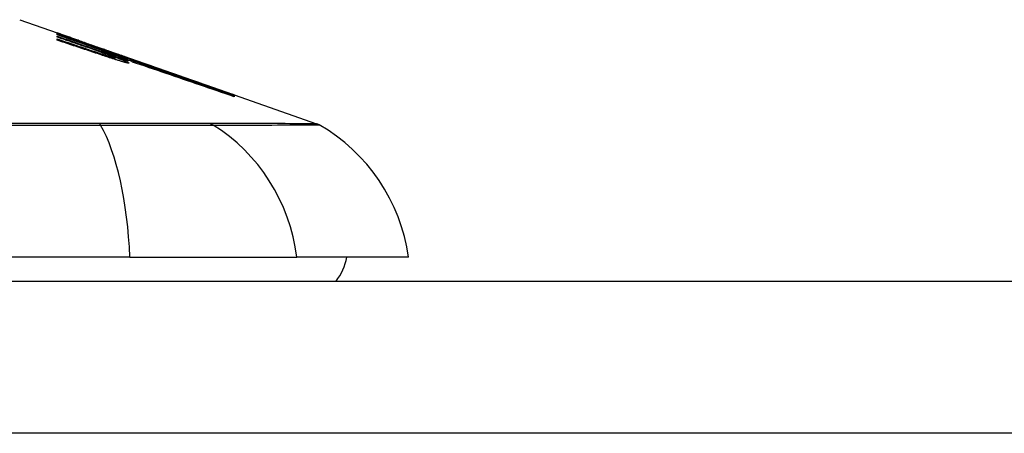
# Model space of a CAD drawing. Header units: inches. Extents: x 20 to 683, y 61 to 320.
# Tile 225 of 256: x 128.606 to 129.248, y 320.223 to 320.492. Entities that reach past the tile are written whole.
import ezdxf

# ---------------------------------------------------------------- set-up
doc = ezdxf.new("R2010")
doc.units = ezdxf.units.IN
doc.header["$MEASUREMENT"] = 0
doc.layers.add('Visible Edges(ANSI)', color=7, linetype='Continuous', lineweight=25)
doc.layers.add('Visible Tangent Edges(ANSI)', color=7, linetype='Continuous', lineweight=25)

msp = doc.modelspace()

# ---------------------------------------------------------------- linework, layer by layer
at = {"layer": 'Visible Edges(ANSI)'}
for p, q in [((128.60615, 320.49225), (128.6306, 320.4837)), ((128.6306, 320.48367), (128.6306, 320.4837)), ((128.6306, 320.48304), (128.6306, 320.4834)), ((128.6306, 320.4824), (128.6306, 320.48284)), ((128.64935, 320.47586), (128.6306, 320.4824)), ((128.6306, 320.48088), (128.6306, 320.48153)), ((128.6306, 320.47891), (128.6306, 320.47974)), ((128.63712, 320.48141), (128.67847, 320.46694)), ((128.64685, 320.47785), (128.64685, 320.47788)), ((128.64685, 320.47785), (128.64685, 320.47762)), ((128.65385, 320.47549), (128.65385, 320.47526)), ((128.66079, 320.47296), (128.66079, 320.47293)), ((128.66079, 320.47293), (128.66079, 320.47272)), ((128.6761, 320.4666), (128.6681, 320.46936)), ((128.6681, 320.46936), (128.6681, 320.46927)), ((128.6681, 320.46927), (128.6681, 320.46896)), ((128.66585, 320.46883), (128.66585, 320.46857)), ((128.66823, 320.46886), (128.66823, 320.46805)), ((128.66823, 320.46744), (128.66823, 320.46642)), ((128.67335, 320.46744), (128.67847, 320.46567)), ((128.6761, 320.46777), (128.6761, 320.46769)), ((128.6761, 320.46739), (128.6761, 320.46706)), ((128.6761, 320.46691), (128.6761, 320.4666)), ((128.67847, 320.46684), (128.67847, 320.46694)), ((128.67847, 320.46694), (128.7448, 320.44373)), ((128.67847, 320.46684), (128.67847, 320.46676)), ((128.67847, 320.46613), (128.67847, 320.46659)), ((128.67847, 320.46567), (128.67847, 320.46603)), ((128.67847, 320.46567), (128.67847, 320.46538)), ((128.6796, 320.46472), (128.6796, 320.4647)), ((128.7448, 320.44373), (128.7448, 320.44361)), ((128.74585, 320.44336), (128.74585, 320.44324)), ((128.74585, 320.44336), (128.79969, 320.42452)), ((128.74585, 320.4432), (128.74585, 320.44282)), ((128.74585, 320.44275), (128.74585, 320.44212)), ((128.67803, 320.33761), (127.82065, 320.33761)), ((128.67803, 320.33761), (128.78682, 320.33761)), ((128.85958, 320.33761), (128.78682, 320.33761)), ((92.44684, 320.32186), (164.05184, 320.32186))]:
    msp.add_line(p, q, dxfattribs=at)
at = {"layer": 'Visible Edges(ANSI)', "flags": 128}
for points in [[(128.6306, 320.48368), (128.63157, 320.48335), (128.63254, 320.48301), (128.63351, 320.48267), (128.63449, 320.48233), (128.63546, 320.482), (128.63643, 320.48166), (128.6374, 320.48131), (128.63838, 320.48097), (128.63935, 320.48063), (128.64032, 320.48029), (128.6413, 320.47995), (128.64227, 320.4796), (128.64324, 320.47926), (128.64421, 320.47892), (128.64518, 320.47858), (128.64615, 320.47823), (128.64712, 320.47789), (128.64808, 320.47754), (128.64905, 320.4772), (128.65001, 320.47686), (128.65097, 320.47651), (128.65193, 320.47617), (128.65289, 320.47583), (128.65385, 320.47549)], [(128.64685, 320.47788), (128.64618, 320.47812), (128.6455, 320.47836), (128.64483, 320.4786), (128.64416, 320.47884), (128.64348, 320.47909), (128.64281, 320.47933), (128.64213, 320.47957), (128.64146, 320.47981), (128.64078, 320.48005), (128.6401, 320.48029), (128.63942, 320.48054), (128.63875, 320.48078), (128.63807, 320.48102), (128.63739, 320.48126), (128.63671, 320.4815), (128.63603, 320.48174), (128.63535, 320.48199), (128.63467, 320.48223), (128.63399, 320.48247), (128.63331, 320.48271), (128.63263, 320.48295), (128.63196, 320.48319), (128.63128, 320.48343), (128.6306, 320.48367)], [(128.6306, 320.4834), (128.63128, 320.48317), (128.63195, 320.48294), (128.63263, 320.48271), (128.63331, 320.48248), (128.63399, 320.48225), (128.63467, 320.48202), (128.63534, 320.48179), (128.63602, 320.48156), (128.6367, 320.48132), (128.63738, 320.48109), (128.63806, 320.48086), (128.63873, 320.48063), (128.63941, 320.4804), (128.64009, 320.48017), (128.64077, 320.47994), (128.64144, 320.4797), (128.64212, 320.47947), (128.6428, 320.47924), (128.64347, 320.47901), (128.64415, 320.47878), (128.64482, 320.47855), (128.6455, 320.47832), (128.64617, 320.47808), (128.64685, 320.47785)], [(128.654, 320.47521), (128.65303, 320.47554), (128.65206, 320.47587), (128.65109, 320.47619), (128.65012, 320.47652), (128.64915, 320.47685), (128.64817, 320.47718), (128.6472, 320.47751), (128.64623, 320.47783), (128.64525, 320.47816), (128.64428, 320.47849), (128.6433, 320.47881), (128.64232, 320.47914), (128.64135, 320.47947), (128.64037, 320.47979), (128.63939, 320.48012), (128.63841, 320.48045), (128.63744, 320.48077), (128.63646, 320.4811), (128.63548, 320.48142), (128.6345, 320.48175), (128.63353, 320.48207), (128.63255, 320.48239), (128.63157, 320.48272), (128.6306, 320.48304)], [(128.6306, 320.48284), (128.63249, 320.48218), (128.63438, 320.48152), (128.63628, 320.48085), (128.63817, 320.48019), (128.64007, 320.47952), (128.64197, 320.47886), (128.64386, 320.4782), (128.64576, 320.47753), (128.64766, 320.47687), (128.64956, 320.4762), (128.65146, 320.47554), (128.65336, 320.47487), (128.65526, 320.47421), (128.65716, 320.47354), (128.65906, 320.47288), (128.66096, 320.47221), (128.66285, 320.47155), (128.66475, 320.47088), (128.66664, 320.47022), (128.66854, 320.46956), (128.67043, 320.4689), (128.67232, 320.46823), (128.67421, 320.46757), (128.6761, 320.46691)], [(128.6306, 320.48153), (128.63179, 320.48112), (128.63299, 320.48071), (128.63419, 320.4803), (128.63539, 320.47988), (128.63659, 320.47947), (128.63778, 320.47906), (128.63898, 320.47864), (128.64018, 320.47823), (128.64138, 320.47782), (128.64258, 320.4774), (128.64378, 320.47699), (128.64498, 320.47658), (128.64618, 320.47616), (128.64738, 320.47575), (128.64858, 320.47533), (128.64978, 320.47492), (128.65097, 320.47451), (128.65217, 320.47409), (128.65337, 320.47368), (128.65457, 320.47327), (128.65576, 320.47285), (128.65696, 320.47244), (128.65815, 320.47203), (128.65935, 320.47162)], [(128.64935, 320.47447), (128.64857, 320.47474), (128.64779, 320.47501), (128.64701, 320.47527), (128.64623, 320.47554), (128.64545, 320.47581), (128.64466, 320.47607), (128.64388, 320.47634), (128.6431, 320.47661), (128.64232, 320.47688), (128.64154, 320.47714), (128.64076, 320.47741), (128.63998, 320.47768), (128.63919, 320.47795), (128.63841, 320.47821), (128.63763, 320.47848), (128.63685, 320.47875), (128.63607, 320.47901), (128.63529, 320.47928), (128.6345, 320.47955), (128.63372, 320.47982), (128.63294, 320.48008), (128.63216, 320.48035), (128.63138, 320.48062), (128.6306, 320.48088)], [(128.6306, 320.47974), (128.6318, 320.47934), (128.63299, 320.47893), (128.63419, 320.47853), (128.63539, 320.47813), (128.63659, 320.47772), (128.63779, 320.47732), (128.63899, 320.47692), (128.64018, 320.47651), (128.64138, 320.47611), (128.64258, 320.47571), (128.64378, 320.4753), (128.64498, 320.4749), (128.64618, 320.47449), (128.64738, 320.47409), (128.64858, 320.47368), (128.64978, 320.47328), (128.65098, 320.47288), (128.65217, 320.47247), (128.65337, 320.47207), (128.65457, 320.47166), (128.65576, 320.47126), (128.65696, 320.47085), (128.65815, 320.47045), (128.65935, 320.47005)], [(128.65916, 320.46936), (128.65798, 320.46975), (128.65679, 320.47015), (128.6556, 320.47055), (128.65441, 320.47095), (128.65322, 320.47135), (128.65203, 320.47175), (128.65084, 320.47215), (128.64965, 320.47255), (128.64846, 320.47294), (128.64727, 320.47334), (128.64608, 320.47374), (128.64489, 320.47414), (128.6437, 320.47454), (128.64251, 320.47494), (128.64131, 320.47534), (128.64012, 320.47574), (128.63893, 320.47613), (128.63774, 320.47653), (128.63655, 320.47693), (128.63536, 320.47733), (128.63417, 320.47772), (128.63298, 320.47812), (128.63179, 320.47852), (128.6306, 320.47891)], [(128.66338, 320.47085), (128.66284, 320.47105), (128.6623, 320.47125), (128.66175, 320.47145), (128.6612, 320.47165), (128.66064, 320.47185), (128.66008, 320.47206), (128.65951, 320.47226), (128.65894, 320.47247), (128.65836, 320.47268), (128.65778, 320.47288), (128.6572, 320.47309), (128.65662, 320.4733), (128.65603, 320.47351), (128.65543, 320.47372), (128.65484, 320.47393), (128.65424, 320.47415), (128.65364, 320.47436), (128.65303, 320.47457), (128.65242, 320.47479), (128.65181, 320.475), (128.6512, 320.47522), (128.65059, 320.47543), (128.64997, 320.47565), (128.64935, 320.47586)], [(128.66338, 320.46951), (128.66284, 320.46971), (128.6623, 320.46991), (128.66175, 320.47011), (128.66119, 320.47031), (128.66063, 320.47051), (128.66007, 320.47072), (128.6595, 320.47092), (128.65893, 320.47113), (128.65835, 320.47133), (128.65778, 320.47154), (128.65719, 320.47174), (128.65661, 320.47195), (128.65602, 320.47216), (128.65542, 320.47237), (128.65483, 320.47258), (128.65423, 320.47279), (128.65363, 320.47299), (128.65302, 320.47321), (128.65242, 320.47342), (128.65181, 320.47363), (128.6512, 320.47384), (128.65058, 320.47405), (128.64997, 320.47426), (128.64935, 320.47447)], [(128.65385, 320.47549), (128.65478, 320.47517), (128.6557, 320.47485), (128.65663, 320.47453), (128.65756, 320.4742), (128.65849, 320.47388), (128.65942, 320.47356), (128.66035, 320.47324), (128.66128, 320.47292), (128.66221, 320.4726), (128.66314, 320.47228), (128.66407, 320.47195), (128.665, 320.47163), (128.66593, 320.47131), (128.66686, 320.47099), (128.66778, 320.47066), (128.66871, 320.47034), (128.66964, 320.47002), (128.67056, 320.4697), (128.67149, 320.46938), (128.67241, 320.46905), (128.67334, 320.46873), (128.67426, 320.46841), (128.67518, 320.46809), (128.6761, 320.46777)], [(128.6761, 320.46706), (128.6752, 320.46739), (128.6743, 320.46772), (128.67339, 320.46806), (128.67248, 320.4684), (128.67157, 320.46874), (128.67066, 320.46907), (128.66974, 320.46941), (128.66882, 320.46975), (128.6679, 320.47009), (128.66698, 320.47043), (128.66606, 320.47078), (128.66513, 320.47112), (128.6642, 320.47146), (128.66328, 320.4718), (128.66235, 320.47214), (128.66142, 320.47249), (128.66049, 320.47283), (128.65956, 320.47317), (128.65863, 320.47351), (128.65771, 320.47385), (128.65678, 320.47419), (128.65585, 320.47453), (128.65492, 320.47487), (128.654, 320.47521)], [(128.67135, 320.46546), (128.67085, 320.46561), (128.67036, 320.46576), (128.66986, 320.46591), (128.66936, 320.46607), (128.66886, 320.46622), (128.66835, 320.46638), (128.66784, 320.46654), (128.66734, 320.4667), (128.66683, 320.46686), (128.66632, 320.46702), (128.6658, 320.46718), (128.66529, 320.46735), (128.66478, 320.46751), (128.66426, 320.46768), (128.66375, 320.46784), (128.66324, 320.46801), (128.66272, 320.46818), (128.66221, 320.46834), (128.6617, 320.46851), (128.66119, 320.46868), (128.66068, 320.46885), (128.66017, 320.46902), (128.65967, 320.46919), (128.65916, 320.46936)], [(128.65935, 320.47162), (128.65959, 320.47153), (128.65984, 320.47145), (128.66009, 320.47136), (128.66034, 320.47128), (128.66058, 320.47119), (128.66083, 320.47111), (128.66108, 320.47102), (128.66133, 320.47094), (128.66158, 320.47086), (128.66183, 320.47077), (128.66208, 320.47069), (128.66233, 320.47061), (128.66258, 320.47053), (128.66282, 320.47044), (128.66307, 320.47036), (128.66331, 320.47028), (128.66356, 320.4702), (128.6638, 320.47012), (128.66404, 320.47005), (128.66428, 320.46997), (128.66452, 320.46989), (128.66476, 320.46982), (128.66499, 320.46974), (128.66522, 320.46967)], [(128.65935, 320.47005), (128.65959, 320.46996), (128.65984, 320.46988), (128.66009, 320.4698), (128.66034, 320.46972), (128.66058, 320.46963), (128.66083, 320.46955), (128.66108, 320.46947), (128.66133, 320.46939), (128.66158, 320.46931), (128.66183, 320.46923), (128.66208, 320.46915), (128.66233, 320.46907), (128.66258, 320.46899), (128.66282, 320.46891), (128.66307, 320.46883), (128.66331, 320.46875), (128.66356, 320.46868), (128.6638, 320.4686), (128.66404, 320.46852), (128.66428, 320.46845), (128.66452, 320.46838), (128.66476, 320.4683), (128.66499, 320.46823), (128.66522, 320.46816)], [(128.6761, 320.46769), (128.67546, 320.46791), (128.67483, 320.46813), (128.67419, 320.46835), (128.67355, 320.46857), (128.67292, 320.46879), (128.67228, 320.46901), (128.67164, 320.46923), (128.671, 320.46945), (128.67036, 320.46967), (128.66973, 320.46989), (128.66909, 320.47011), (128.66845, 320.47033), (128.66781, 320.47055), (128.66717, 320.47077), (128.66653, 320.47098), (128.66589, 320.4712), (128.66526, 320.47142), (128.66462, 320.47164), (128.66398, 320.47186), (128.66334, 320.47208), (128.6627, 320.4723), (128.66206, 320.47252), (128.66142, 320.47274), (128.66079, 320.47296)], [(128.66079, 320.47293), (128.66143, 320.4727), (128.66207, 320.47247), (128.66271, 320.47224), (128.66335, 320.47201), (128.66399, 320.47177), (128.66463, 320.47154), (128.66527, 320.47131), (128.66591, 320.47108), (128.66655, 320.47085), (128.66719, 320.47062), (128.66783, 320.47039), (128.66847, 320.47016), (128.66911, 320.46992), (128.66975, 320.46969), (128.67038, 320.46946), (128.67102, 320.46923), (128.67166, 320.469), (128.6723, 320.46877), (128.67293, 320.46854), (128.67357, 320.46831), (128.6742, 320.46808), (128.67483, 320.46785), (128.67547, 320.46762), (128.6761, 320.46739)], [(128.6682, 320.46889), (128.66815, 320.46893), (128.66808, 320.46896), (128.668, 320.46901), (128.66791, 320.46906), (128.6678, 320.46911), (128.66768, 320.46917), (128.66754, 320.46923), (128.66739, 320.4693), (128.66723, 320.46937), (128.66705, 320.46944), (128.66686, 320.46952), (128.66665, 320.46961), (128.66644, 320.46969), (128.66621, 320.46978), (128.66597, 320.46988), (128.66572, 320.46997), (128.66546, 320.47008), (128.66519, 320.47018), (128.66491, 320.47029), (128.66462, 320.47039), (128.66433, 320.47051), (128.66402, 320.47062), (128.66371, 320.47074), (128.66338, 320.47085)], [(128.6682, 320.46748), (128.66815, 320.46752), (128.66808, 320.46757), (128.668, 320.46761), (128.66791, 320.46767), (128.6678, 320.46773), (128.66768, 320.46779), (128.66754, 320.46785), (128.66739, 320.46792), (128.66722, 320.468), (128.66704, 320.46808), (128.66685, 320.46816), (128.66665, 320.46825), (128.66643, 320.46834), (128.66621, 320.46843), (128.66597, 320.46853), (128.66572, 320.46863), (128.66546, 320.46873), (128.66519, 320.46883), (128.66491, 320.46894), (128.66462, 320.46905), (128.66433, 320.46916), (128.66402, 320.46928), (128.66371, 320.4694), (128.66338, 320.46951)], [(128.74585, 320.44324), (128.74253, 320.4444), (128.7392, 320.44556), (128.73584, 320.44674), (128.73247, 320.44791), (128.72907, 320.4491), (128.72567, 320.45029), (128.72225, 320.45148), (128.71882, 320.45268), (128.71538, 320.45388), (128.71194, 320.45508), (128.70848, 320.45629), (128.70502, 320.4575), (128.70156, 320.4587), (128.6981, 320.45991), (128.69464, 320.46112), (128.69117, 320.46233), (128.68772, 320.46354), (128.68426, 320.46474), (128.68082, 320.46594), (128.67738, 320.46714), (128.67395, 320.46834), (128.67054, 320.46953), (128.66714, 320.47071), (128.66375, 320.4719)], [(128.66375, 320.4719), (128.66436, 320.47169), (128.66498, 320.47148), (128.66559, 320.47127), (128.66621, 320.47106), (128.66682, 320.47085), (128.66743, 320.47063), (128.66805, 320.47042), (128.66866, 320.47021), (128.66928, 320.47), (128.66989, 320.46979), (128.6705, 320.46958), (128.67112, 320.46937), (128.67173, 320.46916), (128.67235, 320.46895), (128.67296, 320.46874), (128.67357, 320.46853), (128.67419, 320.46832), (128.6748, 320.46811), (128.67541, 320.46789), (128.67603, 320.46768), (128.67664, 320.46747), (128.67725, 320.46726), (128.67786, 320.46705), (128.67847, 320.46684)], [(128.66522, 320.46967), (128.66546, 320.46959), (128.66569, 320.46952), (128.66591, 320.46945), (128.66612, 320.46939), (128.66633, 320.46933), (128.66653, 320.46927), (128.66672, 320.46921), (128.6669, 320.46916), (128.66708, 320.46911), (128.66724, 320.46906), (128.66739, 320.46902), (128.66753, 320.46898), (128.66766, 320.46895), (128.66778, 320.46892), (128.66788, 320.4689), (128.66797, 320.46888), (128.66805, 320.46886), (128.66811, 320.46885), (128.66816, 320.46885), (128.6682, 320.46885), (128.66822, 320.46885), (128.66823, 320.46886), (128.66822, 320.46887), (128.6682, 320.46889)], [(128.6681, 320.46927), (128.66878, 320.46901), (128.66945, 320.46877), (128.6701, 320.46853), (128.67072, 320.46829), (128.67133, 320.46806), (128.67191, 320.46784), (128.67246, 320.46763), (128.673, 320.46742), (128.6735, 320.46722), (128.67398, 320.46703), (128.67443, 320.46685), (128.67486, 320.46667), (128.67525, 320.46651), (128.67561, 320.46636), (128.67593, 320.46621), (128.67623, 320.46608), (128.67649, 320.46596), (128.67672, 320.46584), (128.67691, 320.46574), (128.67706, 320.46565), (128.67718, 320.46558), (128.67727, 320.46551), (128.67731, 320.46546), (128.67733, 320.46541)], [(128.66985, 320.46971), (128.67299, 320.46862), (128.67614, 320.46752), (128.6793, 320.46642), (128.68247, 320.46531), (128.68565, 320.46421), (128.68884, 320.46309), (128.69203, 320.46198), (128.69522, 320.46087), (128.69842, 320.45975), (128.70162, 320.45864), (128.70482, 320.45752), (128.70802, 320.45641), (128.71121, 320.45529), (128.7144, 320.45418), (128.71759, 320.45307), (128.72077, 320.45196), (128.72395, 320.45085), (128.72711, 320.44975), (128.73027, 320.44864), (128.73341, 320.44755), (128.73654, 320.44645), (128.73966, 320.44537), (128.74276, 320.44428), (128.74585, 320.4432)], [(128.67847, 320.46659), (128.67812, 320.46672), (128.67776, 320.46685), (128.6774, 320.46698), (128.67704, 320.46711), (128.67668, 320.46724), (128.67632, 320.46737), (128.67596, 320.4675), (128.6756, 320.46763), (128.67525, 320.46776), (128.67489, 320.46789), (128.67453, 320.46802), (128.67417, 320.46815), (128.67381, 320.46828), (128.67345, 320.46841), (128.67309, 320.46854), (128.67273, 320.46867), (128.67237, 320.4688), (128.67201, 320.46893), (128.67165, 320.46906), (128.67129, 320.46919), (128.67093, 320.46932), (128.67057, 320.46945), (128.67021, 320.46958), (128.66985, 320.46971)], [(128.66522, 320.46816), (128.66546, 320.46809), (128.66569, 320.46802), (128.66591, 320.46796), (128.66612, 320.4679), (128.66633, 320.46784), (128.66653, 320.46778), (128.66672, 320.46773), (128.66691, 320.46768), (128.66708, 320.46764), (128.66724, 320.46759), (128.66739, 320.46756), (128.66753, 320.46752), (128.66766, 320.4675), (128.66778, 320.46747), (128.66788, 320.46745), (128.66797, 320.46744), (128.66805, 320.46743), (128.66811, 320.46742), (128.66816, 320.46742), (128.6682, 320.46742), (128.66822, 320.46743), (128.66823, 320.46744), (128.66822, 320.46746), (128.6682, 320.46748)], [(128.67135, 320.46704), (128.67112, 320.46711), (128.6709, 320.46718), (128.67067, 320.46726), (128.67045, 320.46733), (128.67022, 320.4674), (128.66999, 320.46748), (128.66977, 320.46755), (128.66954, 320.46762), (128.66931, 320.4677), (128.66908, 320.46777), (128.66885, 320.46784), (128.66862, 320.46792), (128.66839, 320.46799), (128.66816, 320.46807), (128.66793, 320.46814), (128.6677, 320.46822), (128.66747, 320.46829), (128.66724, 320.46837), (128.66701, 320.46845), (128.66678, 320.46852), (128.66654, 320.4686), (128.66631, 320.46867), (128.66608, 320.46875), (128.66585, 320.46883)], [(128.66585, 320.46883), (128.66668, 320.46853), (128.66749, 320.46823), (128.66828, 320.46794), (128.66905, 320.46766), (128.66979, 320.46738), (128.67051, 320.46711), (128.6712, 320.46684), (128.67186, 320.46659), (128.67249, 320.46634), (128.67308, 320.4661), (128.67365, 320.46587), (128.67418, 320.46565), (128.67467, 320.46545), (128.67512, 320.46525), (128.67553, 320.46507), (128.67591, 320.46489), (128.67624, 320.46473), (128.67653, 320.46459), (128.67678, 320.46445), (128.67698, 320.46433), (128.67713, 320.46423), (128.67724, 320.46414), (128.67731, 320.46406), (128.67733, 320.464)], [(128.67733, 320.46541), (128.67731, 320.4654), (128.67727, 320.46539), (128.6772, 320.46539), (128.67712, 320.4654), (128.677, 320.46542), (128.67687, 320.46545), (128.67671, 320.46548), (128.67653, 320.46552), (128.67633, 320.46557), (128.67611, 320.46563), (128.67586, 320.46569), (128.6756, 320.46576), (128.67532, 320.46584), (128.67503, 320.46592), (128.67472, 320.46601), (128.67439, 320.46611), (128.67405, 320.46621), (128.67369, 320.46631), (128.67333, 320.46642), (128.67295, 320.46654), (128.67256, 320.46666), (128.67216, 320.46678), (128.67176, 320.46691), (128.67135, 320.46704)], [(128.67733, 320.464), (128.67731, 320.46398), (128.67727, 320.46396), (128.67721, 320.46396), (128.67712, 320.46396), (128.67701, 320.46397), (128.67688, 320.46399), (128.67672, 320.46401), (128.67654, 320.46405), (128.67634, 320.46409), (128.67612, 320.46414), (128.67588, 320.46419), (128.67562, 320.46425), (128.67535, 320.46432), (128.67505, 320.4644), (128.67474, 320.46448), (128.67441, 320.46457), (128.67407, 320.46466), (128.67371, 320.46476), (128.67334, 320.46487), (128.67296, 320.46498), (128.67257, 320.46509), (128.67217, 320.46521), (128.67176, 320.46533), (128.67135, 320.46546)], [(128.6796, 320.4647), (128.6796, 320.46473), (128.67958, 320.46477), (128.67953, 320.46482), (128.67946, 320.46487), (128.67936, 320.46493), (128.67924, 320.465), (128.6791, 320.46508), (128.67893, 320.46517), (128.67874, 320.46526), (128.67852, 320.46536), (128.67829, 320.46547), (128.67803, 320.46558), (128.67774, 320.4657), (128.67744, 320.46583), (128.67712, 320.46597), (128.67677, 320.46611), (128.67641, 320.46625), (128.67602, 320.46641), (128.67562, 320.46657), (128.6752, 320.46673), (128.67476, 320.4669), (128.67431, 320.46708), (128.67384, 320.46726), (128.67335, 320.46744)], [(128.74585, 320.44282), (128.74309, 320.44378), (128.74033, 320.44474), (128.73755, 320.4457), (128.73476, 320.44667), (128.73197, 320.44764), (128.72917, 320.44861), (128.72637, 320.44958), (128.72355, 320.45055), (128.72074, 320.45153), (128.71792, 320.4525), (128.71509, 320.45348), (128.71227, 320.45446), (128.70944, 320.45544), (128.70661, 320.45642), (128.70379, 320.45739), (128.70096, 320.45837), (128.69813, 320.45935), (128.69531, 320.46032), (128.69249, 320.4613), (128.68968, 320.46227), (128.68687, 320.46324), (128.68406, 320.46421), (128.68126, 320.46517), (128.67847, 320.46613)], [(128.67847, 320.46603), (128.68126, 320.46507), (128.68406, 320.4641), (128.68687, 320.46314), (128.68968, 320.46217), (128.69249, 320.4612), (128.69531, 320.46022), (128.69813, 320.45925), (128.70096, 320.45828), (128.70379, 320.4573), (128.70661, 320.45632), (128.70944, 320.45535), (128.71227, 320.45437), (128.71509, 320.45339), (128.71792, 320.45242), (128.72074, 320.45144), (128.72355, 320.45047), (128.72636, 320.4495), (128.72917, 320.44853), (128.73197, 320.44756), (128.73476, 320.44659), (128.73755, 320.44563), (128.74032, 320.44466), (128.74309, 320.44371), (128.74585, 320.44275)], [(128.74585, 320.44212), (128.74313, 320.44305), (128.74041, 320.44398), (128.73768, 320.44492), (128.73494, 320.44586), (128.73219, 320.4468), (128.72943, 320.44774), (128.72668, 320.44868), (128.72391, 320.44963), (128.72114, 320.45057), (128.71837, 320.45152), (128.7156, 320.45247), (128.71282, 320.45341), (128.71005, 320.45436), (128.70727, 320.45531), (128.70449, 320.45625), (128.70171, 320.4572), (128.69893, 320.45814), (128.69616, 320.45909), (128.69339, 320.46003), (128.69062, 320.46097), (128.68786, 320.4619), (128.6851, 320.46284), (128.68235, 320.46377), (128.6796, 320.4647)]]:
    msp.add_lwpolyline(points, dxfattribs=at)
at = {"layer": 'Visible Edges(ANSI)'}
for centre, radius, start, end in [((128.79644, 320.41523), 0.00984, 60.18311, 70.70995), ((128.7426, 320.32129), 0.11811, 7.9413, 60.18311), ((128.78084, 320.34548), 0.03937, 323.1301, 348.46304)]:
    msp.add_arc(centre, radius, start, end, dxfattribs=at)
at = {"layer": 'Visible Tangent Edges(ANSI)'}
for p, q in [((128.65935, 320.47162), (128.65935, 320.47097)), ((128.65935, 320.47005), (128.65935, 320.46929)), ((128.66522, 320.46967), (128.66522, 320.46882)), ((128.66522, 320.46816), (128.66522, 320.46737)), ((128.65815, 320.42455), (128.65768, 320.42455)), ((128.73007, 320.42455), (128.7299, 320.42455)), ((164.05184, 320.22286), (92.44684, 320.22286))]:
    msp.add_line(p, q, dxfattribs=at)
at = {"layer": 'Visible Tangent Edges(ANSI)', "flags": 128}
for points in [[(128.65768, 320.42455), (128.64132, 320.42455), (128.6249, 320.42455), (128.60839, 320.42455), (128.59182, 320.42455)], [(128.7299, 320.42455), (128.72836, 320.42455), (128.72666, 320.42455), (128.72482, 320.42455), (128.72284, 320.42455), (128.72071, 320.42455), (128.71845, 320.42455), (128.71605, 320.42455), (128.71352, 320.42455), (128.71085, 320.42455), (128.70807, 320.42455), (128.70516, 320.42455), (128.70212, 320.42455), (128.69898, 320.42455), (128.69572, 320.42455), (128.69236, 320.42455), (128.6889, 320.42455), (128.68535, 320.42455), (128.6817, 320.42455), (128.67796, 320.42455), (128.67414, 320.42455), (128.67024, 320.42455), (128.66628, 320.42455), (128.66224, 320.42455), (128.65815, 320.42455)], [(128.79969, 320.42452), (128.79957, 320.42452), (128.7992, 320.42452), (128.79859, 320.42452), (128.79774, 320.42452), (128.79665, 320.42452), (128.7953, 320.42452), (128.79372, 320.42452), (128.79189, 320.42452), (128.78982, 320.42453), (128.7875, 320.42453), (128.78494, 320.42453), (128.78214, 320.42453), (128.77909, 320.42454), (128.77581, 320.42454), (128.77228, 320.42454), (128.76852, 320.42454), (128.76452, 320.42454), (128.76029, 320.42455), (128.75582, 320.42455), (128.75113, 320.42455), (128.7462, 320.42455), (128.74105, 320.42455), (128.7357, 320.42455), (128.73007, 320.42455)], [(128.59287, 320.42362), (128.62605, 320.42359), (128.65893, 320.42356)], [(128.65893, 320.42356), (128.66312, 320.42355), (128.66725, 320.42354), (128.67132, 320.42353), (128.67532, 320.42352), (128.67923, 320.42352), (128.68306, 320.42351), (128.6868, 320.42351), (128.69045, 320.4235), (128.694, 320.4235), (128.69744, 320.4235), (128.70077, 320.4235), (128.70399, 320.4235), (128.70709, 320.4235), (128.71006, 320.4235), (128.71291, 320.4235), (128.71562, 320.4235), (128.7182, 320.42351), (128.72064, 320.42351), (128.72293, 320.42352), (128.72508, 320.42352), (128.72708, 320.42353), (128.72893, 320.42354), (128.73063, 320.42355), (128.73216, 320.42356)], [(128.73216, 320.42356), (128.73772, 320.42359), (128.74309, 320.42359), (128.74822, 320.4236), (128.75313, 320.42362), (128.7578, 320.42363), (128.76224, 320.42364), (128.76644, 320.42365), (128.77042, 320.42366), (128.77415, 320.42367), (128.77765, 320.42369), (128.78091, 320.4237), (128.78393, 320.42371), (128.78671, 320.42371), (128.78925, 320.42372), (128.79155, 320.42373), (128.79361, 320.42374), (128.79542, 320.42374), (128.79699, 320.42375), (128.79832, 320.42375), (128.7994, 320.42376), (128.80025, 320.42376), (128.80085, 320.42376), (128.80121, 320.42377), (128.80133, 320.42377)]]:
    msp.add_lwpolyline(points, dxfattribs=at)
at = {"layer": 'Visible Tangent Edges(ANSI)'}
for centre, major_axis, ratio, start_param, end_param in [((128.6573, 320.41504), (0.00003, 0.00984), 0.32572, 5.760249, 6.023956), ((128.72751, 320.41504), (-0.00008, 0.00984), 0.945463, 5.751833, 6.01554), ((128.63943, 320.32129), (0, 0.11811), 0.32996, 4.850991, 5.75935), ((128.67639, 320.32129), (0, 0.11811), 0.943995, 4.850991, 5.75935)]:
    msp.add_ellipse(centre, major_axis=major_axis, ratio=ratio, start_param=start_param, end_param=end_param, dxfattribs=at)

doc.saveas('drawing.dxf')
